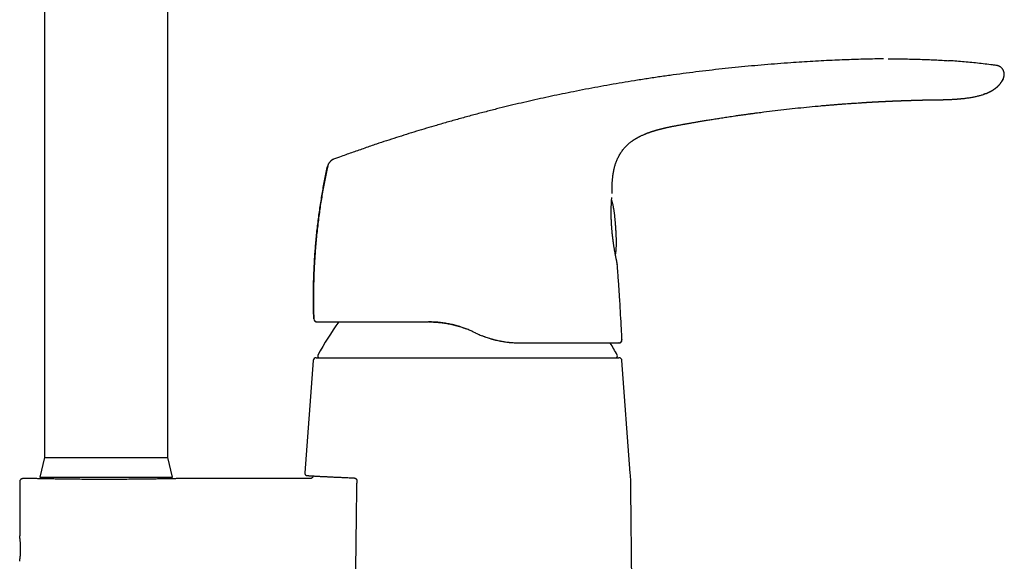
# Model space of a CAD drawing. Header units: millimetres. Extents: x 8 to 823, y 12 to 829.
# Tile 21 of 22: x 561 to 721, y 572 to 660. Entities that reach past the tile are written whole.
import ezdxf

# ---------------------------------------------------------------- set-up
doc = ezdxf.new("R2010")
doc.units = ezdxf.units.MM

msp = doc.modelspace()

# ---------------------------------------------------------------- linework, layer by layer
at = {"color": 7, "linetype": 'Continuous', "lineweight": 30}
for p, q in [((565.43, 701.19), (565.43, 589.19)), ((585.43, 589.19), (585.43, 701.19)), ((711.2, 647.18), (711.18, 647.18)), ((668.88, 643.16), (668.89, 643.16)), ((657.4, 626.63), (657.39, 626.63)), ((658.3, 620.47), (658.31, 620.46)), ((658.31, 620.47), (658.31, 620.46)), ((609.12, 611.63), (609.11, 611.63)), ((627.79, 611.15), (627.71, 611.15)), ((634.9, 609.55), (634.9, 609.55)), ((635.36, 609.34), (634.9, 609.55)), ((635.36, 609.34), (635.36, 609.34)), ((659.06, 608.27), (659.06, 608.27)), ((642.44, 607.75), (642.54, 607.75)), ((642.54, 607.75), (642.54, 607.75)), ((658.6, 607.75), (658.57, 607.75)), ((609.49, 605.34), (658.56, 605.34)), ((609, 604.87), (607.64, 586.66)), ((660.41, 586.64), (659.06, 604.87)), ((565.43, 589.19), (564.68, 585.99)), ((565.43, 589.19), (585.43, 589.19)), ((586.18, 585.99), (585.43, 589.19)), ((564.68, 585.99), (586.18, 585.99)), ((566.83, 585.99), (566.83, 585.68)), ((584.03, 585.68), (584.03, 585.99)), ((608.35, 586.21), (608.35, 586.21)), ((608.35, 586.21), (608.35, 586.21)), ((561.43, 585.24), (561.43, 576.44)), ((564.03, 585.74), (561.93, 585.74)), ((608.49, 585.74), (586.81, 585.74)), ((660.97, 532.06), (660.52, 584.03))]:
    msp.add_line(p, q, dxfattribs=at)
at = {"color": 7, "linetype": 'Continuous', "lineweight": 30, "flags": 128}
msp.add_lwpolyline([(708.76, 647.14), (708.84, 647.14), (709.04, 647.14), (709.24, 647.15), (709.42, 647.15), (709.61, 647.15), (709.78, 647.16), (709.95, 647.16), (710.1, 647.16), (710.25, 647.16), (710.38, 647.17), (710.51, 647.17), (710.62, 647.17), (710.73, 647.17), (710.82, 647.17), (710.91, 647.17), (710.98, 647.17), (711.04, 647.17), (711.1, 647.17), (711.13, 647.18), (711.16, 647.18), (711.17, 647.18), (711.18, 647.18), (711.18, 647.18), (711.18, 647.18), (711.18, 647.18), (711.18, 647.18), (711.18, 647.18), (711.18, 647.18), (711.18, 647.18), (711.18, 647.18), (711.18, 647.18), (711.18, 647.18), (711.18, 647.18), (711.18, 647.18), (711.18, 647.18), (711.18, 647.18), (711.18, 647.18), (711.18, 647.18), (711.18, 647.18), (711.18, 647.18)], dxfattribs=at)
at = {"color": 7, "linetype": 'Continuous', "lineweight": 30}
for centre, radius, start, end in [((609.6, 611.65), 0.5, 181.9761, 269.9991), ((653.66, 581.84), 50, 144.1196, 151.3951), ((658.57, 608.25), 0.5, 317.6753, 3.1338), ((614.39, 581.84), 50, 28.6049, 31.2035), ((609.49, 604.84), 0.5, 90, 175.7559), ((610.03, 605.64), 0.3, 151.3951, 270), ((658.02, 605.64), 0.3, 270, 28.6049), ((658.56, 604.84), 0.5, 4.2441, 90), ((620.52, 583.68), 40, 0.5, 4.2442)]:
    msp.add_arc(centre, radius, start, end, dxfattribs=at)
for points, knots in [([(701.48, 653.78), (701.38, 653.78), (700.78, 653.78), (699.68, 653.76), (698.15, 653.73), (696.63, 653.68), (695.11, 653.63), (693.49, 653.56), (691.79, 653.48), (690, 653.38), (688.21, 653.27), (686.3, 653.14), (684.29, 653), (682.17, 652.82), (680.04, 652.64), (677.93, 652.43), (675.81, 652.22), (673.7, 651.98), (671.58, 651.73), (669.48, 651.47), (667.37, 651.19), (665.27, 650.89), (663.16, 650.58), (661.11, 650.25), (659.09, 649.92), (657.11, 649.58), (655.14, 649.22), (653.17, 648.85), (651.26, 648.48), (649.42, 648.1), (647.63, 647.73), (645.85, 647.34), (644.06, 646.94), (642.28, 646.53), (640.5, 646.1), (638.67, 645.65), (636.77, 645.16), (634.82, 644.65), (632.87, 644.12), (630.92, 643.57), (629.08, 643.04), (627.35, 642.53), (625.73, 642.04), (624.11, 641.54), (622.49, 641.02), (620.88, 640.5), (619.16, 639.93), (617.36, 639.31), (615.46, 638.65), (613.77, 638.05), (612.72, 637.66), (612.3, 637.51)], [0, 0, 0, 0, 0.003017, 0.019753, 0.036492, 0.053232, 0.06997, 0.086704, 0.10642, 0.126127, 0.145823, 0.165504, 0.188916, 0.212312, 0.235692, 0.25906, 0.282416, 0.305763, 0.329103, 0.352436, 0.375764, 0.39909, 0.422414, 0.445739, 0.467733, 0.489731, 0.511735, 0.533746, 0.555765, 0.575791, 0.595827, 0.615874, 0.635934, 0.656008, 0.676098, 0.696204, 0.718343, 0.740506, 0.762694, 0.784911, 0.807158, 0.825722, 0.844309, 0.86292, 0.881558, 0.900222, 0.918915, 0.940983, 0.963095, 0.985251, 1, 1, 1, 1]), ([(702.22, 653.78), (702.57, 653.78), (703.32, 653.79), (704.46, 653.78), (705.64, 653.76), (706.83, 653.73), (708.01, 653.7), (709.19, 653.65), (710.38, 653.59), (711.31, 653.54), (711.86, 653.5), (712, 653.49)], [0, 0, 0, 0, 0.108025, 0.22904, 0.350023, 0.470969, 0.591877, 0.712744, 0.833572, 0.954359, 1, 1, 1, 1]), ([(719.71, 652.73), (719.52, 652.75), (718.93, 652.83), (717.92, 652.95), (716.7, 653.09), (715.47, 653.21), (714.25, 653.32), (713.09, 653.42), (712.34, 653.47), (712, 653.49)], [0, 0, 0, 0, 0.07411, 0.23291, 0.391752, 0.550685, 0.709761, 0.869031, 1, 1, 1, 1]), ([(720.92, 650.71), (720.93, 650.74), (720.95, 650.81), (720.99, 650.92), (721.01, 651.03), (721.03, 651.14), (721.04, 651.25), (721.04, 651.37), (721.02, 651.48), (721, 651.59), (720.97, 651.7), (720.93, 651.81), (720.88, 651.92), (720.83, 652.03), (720.76, 652.13), (720.68, 652.23), (720.6, 652.32), (720.51, 652.4), (720.41, 652.48), (720.3, 652.54), (720.2, 652.6), (720.09, 652.64), (719.99, 652.68), (719.89, 652.7), (719.8, 652.72), (719.74, 652.73), (719.71, 652.73)], [0, 0, 0, 0, 0.037736, 0.080836, 0.122694, 0.163844, 0.204744, 0.245742, 0.287063, 0.328813, 0.371009, 0.413627, 0.456658, 0.500173, 0.544368, 0.589367, 0.635019, 0.680936, 0.726584, 0.771382, 0.814796, 0.856438, 0.896139, 0.934003, 0.970421, 1, 1, 1, 1]), ([(719.71, 652.73), (719.71, 652.73), (719.71, 652.73), (719.71, 652.73), (719.71, 652.73)], [0, 0, 0, 0, 0.398991, 1, 1, 1, 1]), ([(711.18, 647.18), (711.27, 647.18), (711.45, 647.18), (711.71, 647.19), (711.96, 647.2), (712.19, 647.21), (712.42, 647.22), (712.63, 647.23), (712.82, 647.24), (712.99, 647.25), (713.16, 647.26), (713.31, 647.27), (713.46, 647.28), (713.59, 647.29), (713.71, 647.3), (713.83, 647.31), (713.95, 647.32), (714.11, 647.34), (714.31, 647.36), (714.58, 647.39), (714.87, 647.42), (715.18, 647.47), (715.5, 647.52), (715.81, 647.57), (716.1, 647.62), (716.36, 647.68), (716.63, 647.74), (716.89, 647.8), (717.15, 647.87), (717.4, 647.94), (717.65, 648.02), (717.89, 648.1), (718.14, 648.19), (718.35, 648.28), (718.53, 648.36), (718.68, 648.44), (718.83, 648.51), (718.97, 648.59), (719.11, 648.67), (719.23, 648.75), (719.35, 648.82), (719.46, 648.9), (719.57, 648.98), (719.67, 649.06), (719.74, 649.12), (719.81, 649.18), (719.85, 649.22), (719.9, 649.26), (719.95, 649.31), (720.01, 649.36), (720.08, 649.43), (720.15, 649.51), (720.23, 649.59), (720.31, 649.69), (720.4, 649.81), (720.49, 649.93), (720.58, 650.05), (720.66, 650.19), (720.74, 650.33), (720.82, 650.49), (720.87, 650.61), (720.9, 650.68), (720.91, 650.7)], [0, 0, 0, 0, 0.025011, 0.0488679, 0.0715711, 0.0931208, 0.1135175, 0.1327613, 0.1498499, 0.165914, 0.1809536, 0.1949687, 0.2079592, 0.2199243, 0.2308672, 0.2414998, 0.2523523, 0.2634242, 0.2858106, 0.3090407, 0.3364595, 0.3649618, 0.3945451, 0.4252082, 0.4500347, 0.4749827, 0.4998615, 0.5246966, 0.5486266, 0.572568, 0.5965485, 0.6205783, 0.6446488, 0.6687589, 0.6850233, 0.7013147, 0.7174973, 0.7328614, 0.7473242, 0.7609039, 0.7736213, 0.7867981, 0.7989717, 0.8101801, 0.8204758, 0.8265138, 0.8322432, 0.8377683, 0.8441908, 0.8518911, 0.8603777, 0.8700349, 0.8808662, 0.8928724, 0.9060521, 0.9204032, 0.9336353, 0.947727, 0.962681, 0.9785043, 0.9952105, 1, 1, 1, 1]), ([(720.92, 650.71), (720.89, 650.64), (720.83, 650.5), (720.73, 650.3), (720.62, 650.1), (720.49, 649.91), (720.36, 649.73), (720.21, 649.56), (720.05, 649.39), (719.89, 649.23), (719.72, 649.08), (719.54, 648.94), (719.35, 648.81), (719.15, 648.68), (718.94, 648.56), (718.71, 648.44), (718.48, 648.34), (718.25, 648.24), (718.01, 648.14), (717.81, 648.07), (717.69, 648.03), (717.65, 648.02)], [0, 0, 0, 0, 0.051685, 0.103336, 0.155022, 0.206788, 0.258656, 0.310629, 0.362691, 0.41481, 0.466944, 0.519035, 0.571031, 0.622961, 0.68112, 0.739335, 0.797636, 0.856024, 0.914478, 0.972954, 1, 1, 1, 1]), ([(668.89, 643.16), (668.94, 643.17), (669.06, 643.19), (669.24, 643.22), (669.42, 643.25), (669.62, 643.29), (669.84, 643.33), (670.06, 643.36), (670.29, 643.41), (670.53, 643.45), (670.79, 643.49), (671.06, 643.54), (671.34, 643.59), (671.64, 643.64), (671.95, 643.69), (672.27, 643.74), (672.6, 643.8), (672.95, 643.86), (673.32, 643.92), (673.71, 643.98), (674.11, 644.05), (674.53, 644.11), (674.95, 644.18), (675.39, 644.25), (675.85, 644.32), (676.32, 644.39), (676.82, 644.46), (677.34, 644.54), (677.87, 644.62), (678.42, 644.69), (678.99, 644.77), (679.4, 644.83), (679.65, 644.86), (679.74, 644.88), (679.82, 644.89), (679.91, 644.9), (680, 644.91), (680.08, 644.92), (680.23, 644.94), (680.55, 644.99), (681.18, 645.07), (682.32, 645.22), (683.89, 645.41), (685.74, 645.62), (687.59, 645.83), (689.45, 646.01), (690.89, 646.15), (691.9, 646.24), (692.49, 646.29), (693.08, 646.34), (693.67, 646.38), (694.24, 646.43), (694.81, 646.47), (695.36, 646.51), (695.92, 646.55), (696.49, 646.59), (697.06, 646.63), (697.5, 646.66), (697.8, 646.68), (697.98, 646.69), (698.15, 646.7), (698.26, 646.71), (698.31, 646.71)], [0, 0, 0, 0, 0.005642, 0.011693, 0.018154, 0.025025, 0.032305, 0.039854, 0.047798, 0.056137, 0.064871, 0.074191, 0.083922, 0.094065, 0.104619, 0.115584, 0.126961, 0.138749, 0.151541, 0.164785, 0.17848, 0.192627, 0.207225, 0.222275, 0.237776, 0.25373, 0.270927, 0.28862, 0.306808, 0.325492, 0.344672, 0.364347, 0.367352, 0.370367, 0.373394, 0.376433, 0.379482, 0.382219, 0.3842, 0.395099, 0.414561, 0.449315, 0.511376, 0.574343, 0.63731, 0.700278, 0.763245, 0.783191, 0.803137, 0.823083, 0.843029, 0.862711, 0.881762, 0.900213, 0.91914, 0.938543, 0.958147, 0.976953, 0.98285, 0.988748, 0.994645, 1, 1, 1, 1]), ([(698.31, 646.71), (698.34, 646.71), (698.41, 646.72), (698.5, 646.72), (698.59, 646.73), (698.66, 646.73), (698.71, 646.74), (698.75, 646.74), (698.79, 646.74), (698.83, 646.74), (698.87, 646.75), (698.92, 646.75), (698.98, 646.75), (699.04, 646.76), (699.11, 646.76), (699.17, 646.76), (699.23, 646.77), (699.29, 646.77), (699.35, 646.77), (699.42, 646.78), (699.48, 646.78), (699.56, 646.79), (699.64, 646.79), (699.72, 646.8), (699.81, 646.8), (699.88, 646.8), (699.96, 646.81), (700.03, 646.81), (700.12, 646.82), (700.2, 646.82), (700.29, 646.83), (700.37, 646.83), (700.44, 646.83), (700.52, 646.84), (700.59, 646.84), (700.67, 646.85), (700.75, 646.85), (700.84, 646.85), (700.91, 646.86), (700.98, 646.86), (701.04, 646.87), (701.11, 646.87), (701.18, 646.87), (701.26, 646.88), (701.33, 646.88), (701.39, 646.88), (701.46, 646.89), (701.52, 646.89), (701.58, 646.89), (701.65, 646.9), (701.73, 646.9), (701.84, 646.9), (701.95, 646.91), (702.05, 646.91), (702.14, 646.92), (702.2, 646.92), (702.27, 646.92), (702.33, 646.93), (702.39, 646.93), (702.45, 646.93), (702.52, 646.94), (702.6, 646.94), (702.7, 646.94), (702.79, 646.95), (702.89, 646.95), (702.98, 646.96), (703.08, 646.96), (703.17, 646.96), (703.27, 646.97), (703.36, 646.97), (703.46, 646.98), (703.56, 646.98), (703.65, 646.98), (703.72, 646.99), (703.78, 646.99), (703.84, 646.99), (703.89, 646.99), (703.94, 646.99), (704.01, 647), (704.1, 647), (704.2, 647), (704.31, 647.01), (704.41, 647.01), (704.49, 647.02), (704.54, 647.02), (704.58, 647.02), (704.61, 647.02), (704.65, 647.02), (704.68, 647.02), (704.73, 647.02), (704.8, 647.03), (704.89, 647.03), (704.98, 647.03), (705.09, 647.04), (705.22, 647.04), (705.37, 647.05), (705.49, 647.05), (705.58, 647.05), (705.64, 647.06), (705.69, 647.06), (705.73, 647.06), (705.77, 647.06), (705.82, 647.06), (705.87, 647.06), (705.94, 647.06), (706.02, 647.07), (706.09, 647.07), (706.17, 647.07), (706.24, 647.07), (706.32, 647.08), (706.4, 647.08), (706.47, 647.08), (706.55, 647.08), (706.63, 647.09), (706.69, 647.09), (706.74, 647.09), (706.79, 647.09), (706.84, 647.09), (706.89, 647.09), (706.95, 647.09), (707, 647.1), (707.04, 647.1), (707.08, 647.1), (707.13, 647.1), (707.18, 647.1), (707.23, 647.1), (707.27, 647.1), (707.3, 647.1), (707.33, 647.11), (707.36, 647.11), (707.39, 647.11), (707.43, 647.11), (707.47, 647.11), (707.53, 647.11), (707.61, 647.11), (707.7, 647.11), (707.8, 647.12), (707.9, 647.12), (708, 647.12), (708.09, 647.12), (708.15, 647.13), (708.19, 647.13), (708.23, 647.13), (708.27, 647.13), (708.31, 647.13), (708.35, 647.13), (708.39, 647.13), (708.42, 647.13), (708.45, 647.13), (708.48, 647.13), (708.5, 647.13), (708.52, 647.13), (708.55, 647.13), (708.59, 647.13), (708.64, 647.14), (708.7, 647.14), (708.74, 647.14), (708.76, 647.14)], [0, 0, 0, 0, 0.008879, 0.018301, 0.026589, 0.03384, 0.037958, 0.041737, 0.045179, 0.048363, 0.052273, 0.057206, 0.063085, 0.069144, 0.075188, 0.080892, 0.087444, 0.092956, 0.09776, 0.104102, 0.110365, 0.117295, 0.124925, 0.133111, 0.141229, 0.14839, 0.155101, 0.162071, 0.169856, 0.178289, 0.186336, 0.193867, 0.201104, 0.207984, 0.214703, 0.22203, 0.230447, 0.238115, 0.245517, 0.251949, 0.257172, 0.263123, 0.270317, 0.277543, 0.284363, 0.290552, 0.296548, 0.302376, 0.308076, 0.314071, 0.320871, 0.332277, 0.342966, 0.353448, 0.360327, 0.366742, 0.372676, 0.378399, 0.38405, 0.389783, 0.395986, 0.403157, 0.4135, 0.422358, 0.430377, 0.43933, 0.448615, 0.457954, 0.466718, 0.475414, 0.484525, 0.494102, 0.502948, 0.509793, 0.515581, 0.520193, 0.524564, 0.529844, 0.536037, 0.544464, 0.553921, 0.564389, 0.575868, 0.582173, 0.58715, 0.590794, 0.593269, 0.596058, 0.599517, 0.603647, 0.61042, 0.618459, 0.627515, 0.636428, 0.650884, 0.664498, 0.677269, 0.684237, 0.690131, 0.694891, 0.69852, 0.701584, 0.705852, 0.711345, 0.718061, 0.725345, 0.73244, 0.739347, 0.746064, 0.754339, 0.76148, 0.768023, 0.775653, 0.78385, 0.789303, 0.794116, 0.798191, 0.802586, 0.808051, 0.81376, 0.817942, 0.821948, 0.825658, 0.830103, 0.835746, 0.84059, 0.844519, 0.847666, 0.850658, 0.85339, 0.856157, 0.859988, 0.864416, 0.868165, 0.877408, 0.887727, 0.897195, 0.907218, 0.91787, 0.928892, 0.933898, 0.938047, 0.941551, 0.946254, 0.951113, 0.95413, 0.958088, 0.963255, 0.966173, 0.968476, 0.970835, 0.973406, 0.976542, 0.980788, 0.986206, 0.992803, 1, 1, 1, 1]), ([(657.45, 631.95), (657.45, 632), (657.45, 632.16), (657.44, 632.41), (657.45, 632.7), (657.45, 632.98), (657.46, 633.24), (657.47, 633.5), (657.48, 633.74), (657.5, 633.97), (657.52, 634.19), (657.54, 634.39), (657.56, 634.58), (657.58, 634.76), (657.6, 634.92), (657.62, 635.06), (657.64, 635.19), (657.66, 635.31), (657.68, 635.43), (657.7, 635.54), (657.73, 635.66), (657.75, 635.77), (657.79, 635.94), (657.84, 636.14), (657.9, 636.4), (657.98, 636.66), (658.07, 636.92), (658.17, 637.19), (658.28, 637.46), (658.4, 637.74), (658.54, 638.01), (658.69, 638.28), (658.85, 638.54), (659.01, 638.78), (659.19, 639.02), (659.38, 639.26), (659.58, 639.49), (659.79, 639.7), (660.01, 639.91), (660.2, 640.08), (660.37, 640.22), (660.51, 640.32), (660.64, 640.42), (660.76, 640.51), (660.88, 640.59), (660.99, 640.67), (661.1, 640.73), (661.19, 640.79), (661.28, 640.85), (661.35, 640.89), (661.42, 640.93), (661.48, 640.97), (661.53, 641), (661.58, 641.02), (661.62, 641.05), (661.68, 641.08), (661.74, 641.11), (661.81, 641.15), (661.9, 641.19), (661.99, 641.24), (662.13, 641.31), (662.31, 641.39), (662.52, 641.49), (662.71, 641.57), (662.86, 641.63), (662.98, 641.68), (663.1, 641.73), (663.22, 641.77), (663.33, 641.81), (663.44, 641.85), (663.55, 641.89), (663.65, 641.93), (663.74, 641.96), (663.81, 641.98), (663.86, 642), (663.91, 642.01), (663.96, 642.03), (664.01, 642.05), (664.07, 642.07), (664.15, 642.09), (664.23, 642.12), (664.32, 642.14), (664.42, 642.18), (664.53, 642.21), (664.63, 642.24), (664.73, 642.26), (664.82, 642.29), (664.9, 642.31), (664.98, 642.33), (665.06, 642.35), (665.12, 642.37), (665.18, 642.38), (665.22, 642.4), (665.26, 642.4), (665.28, 642.41), (665.3, 642.42), (665.31, 642.42), (665.33, 642.42), (665.34, 642.43), (665.35, 642.43), (665.36, 642.43), (665.38, 642.44), (665.38, 642.44), (665.39, 642.44), (665.39, 642.44), (665.39, 642.44), (665.39, 642.44), (665.4, 642.44), (665.41, 642.44), (665.42, 642.45), (665.44, 642.45), (665.47, 642.46), (665.5, 642.47), (665.53, 642.47), (665.57, 642.48), (665.61, 642.49), (665.65, 642.5), (665.69, 642.51), (665.73, 642.52), (665.76, 642.53), (665.78, 642.53), (665.8, 642.54), (665.82, 642.54), (665.85, 642.55), (665.9, 642.56), (665.95, 642.57), (666.02, 642.59), (666.1, 642.61), (666.19, 642.63), (666.3, 642.65), (666.41, 642.68), (666.54, 642.7), (666.68, 642.73), (666.83, 642.76), (667, 642.8), (667.17, 642.83), (667.36, 642.87), (667.56, 642.91), (667.77, 642.95), (668, 642.99), (668.23, 643.04), (668.48, 643.08), (668.7, 643.12), (668.83, 643.15), (668.88, 643.16)], [0, 0, 0, 0, 0.007364, 0.02203, 0.036109, 0.049602, 0.062482, 0.074777, 0.086487, 0.097612, 0.108152, 0.117933, 0.127148, 0.135797, 0.143879, 0.150614, 0.156896, 0.162725, 0.168229, 0.173803, 0.179475, 0.185247, 0.191118, 0.203379, 0.216051, 0.229134, 0.242631, 0.256546, 0.270624, 0.285105, 0.299966, 0.315115, 0.329132, 0.343385, 0.35787, 0.372584, 0.387521, 0.40166, 0.415989, 0.430507, 0.439152, 0.447604, 0.455536, 0.462946, 0.469954, 0.476422, 0.482352, 0.487746, 0.492605, 0.496856, 0.500593, 0.503937, 0.507044, 0.509026, 0.5115, 0.514509, 0.51805, 0.522125, 0.52673, 0.531867, 0.537508, 0.549356, 0.560816, 0.571911, 0.578792, 0.58554, 0.592162, 0.598664, 0.60502, 0.610942, 0.617285, 0.622944, 0.627924, 0.63224, 0.634726, 0.637046, 0.639534, 0.642475, 0.645869, 0.649716, 0.654015, 0.658767, 0.664229, 0.669923, 0.675384, 0.680633, 0.685708, 0.690649, 0.696156, 0.701615, 0.707099, 0.712679, 0.718425, 0.724404, 0.730674, 0.737215, 0.743588, 0.749719, 0.755608, 0.761259, 0.769292, 0.776796, 0.783778, 0.790243, 0.794269, 0.798068, 0.801633, 0.804123, 0.806476, 0.808722, 0.810899, 0.813049, 0.815213, 0.817434, 0.819752, 0.821699, 0.823747, 0.825907, 0.827937, 0.829474, 0.830701, 0.831295, 0.832331, 0.834045, 0.83644, 0.839517, 0.843272, 0.847704, 0.852809, 0.858583, 0.865024, 0.872125, 0.879883, 0.888291, 0.897346, 0.90704, 0.91737, 0.928328, 0.939911, 0.952114, 0.964934, 0.978368, 0.992415, 1, 1, 1, 1]), ([(612.3, 637.51), (612.28, 637.5), (612.26, 637.5), (612.22, 637.48), (612.18, 637.46), (612.14, 637.44), (612.11, 637.42), (612.07, 637.39), (612.02, 637.36), (611.96, 637.32), (611.9, 637.26), (611.83, 637.2), (611.76, 637.14), (611.7, 637.06), (611.63, 636.98), (611.56, 636.89), (611.5, 636.8), (611.45, 636.71), (611.41, 636.62), (611.38, 636.55), (611.36, 636.48), (611.35, 636.44), (611.35, 636.42)], [0, 0, 0, 0, 0.036258, 0.079242, 0.121826, 0.153483, 0.184948, 0.216435, 0.24843, 0.301388, 0.356688, 0.413764, 0.471807, 0.530177, 0.603134, 0.675308, 0.744913, 0.809832, 0.86832, 0.919559, 0.964258, 1, 1, 1, 1]), ([(609.1, 611.63), (609.09, 612.02), (609.07, 612.79), (609.05, 613.96), (609.04, 615.12), (609.05, 616.29), (609.07, 617.45), (609.1, 618.59), (609.15, 619.71), (609.2, 620.81), (609.27, 621.9), (609.35, 623), (609.45, 624.12), (609.56, 625.25), (609.68, 626.41), (609.82, 627.57), (609.98, 628.72), (610.14, 629.88), (610.32, 631), (610.5, 632.11), (610.69, 633.19), (610.9, 634.27), (611.12, 635.35), (611.27, 636.06), (611.35, 636.42)], [0, 0, 0, 0, 0.046667, 0.093333, 0.14, 0.186667, 0.233333, 0.28, 0.324, 0.368, 0.412, 0.456, 0.5, 0.546667, 0.593333, 0.64, 0.686666, 0.733333, 0.78, 0.824, 0.868, 0.912, 0.956, 1, 1, 1, 1]), ([(611.35, 636.42), (611.28, 636.11), (611.13, 635.44), (610.92, 634.4), (610.71, 633.3), (610.52, 632.2), (610.33, 631.09), (610.16, 629.99), (609.99, 628.84), (609.84, 627.66), (609.69, 626.43), (609.56, 625.21), (609.44, 623.98), (609.34, 622.79), (609.26, 621.63), (609.19, 620.52), (609.14, 619.4), (609.1, 618.28), (609.07, 617.16), (609.05, 616.04), (609.04, 614.88), (609.05, 613.68), (609.07, 612.59), (609.1, 611.9), (609.11, 611.63)], [0, 0, 0, 0, 0.038089, 0.082897, 0.127717, 0.172548, 0.217389, 0.26224, 0.3071, 0.356455, 0.405819, 0.45519, 0.504568, 0.553952, 0.59885, 0.643752, 0.688656, 0.733562, 0.778469, 0.823376, 0.868283, 0.917679, 0.967073, 1, 1, 1, 1]), ([(657.36, 627.25), (657.35, 627.35), (657.34, 627.53), (657.33, 627.8), (657.32, 628.06), (657.32, 628.32), (657.31, 628.58), (657.31, 628.83), (657.31, 629.08), (657.31, 629.32), (657.32, 629.55), (657.32, 629.77), (657.33, 629.99), (657.34, 630.19), (657.35, 630.39), (657.36, 630.58), (657.37, 630.76), (657.38, 630.93), (657.39, 631.08), (657.4, 631.21), (657.4, 631.29), (657.4, 631.31)], [0, 0, 0, 0, 0.053577, 0.107096, 0.160572, 0.214018, 0.267444, 0.320858, 0.374271, 0.427688, 0.481118, 0.53457, 0.58806, 0.641621, 0.69529, 0.74911, 0.803021, 0.856854, 0.91057, 0.964131, 1, 1, 1, 1]), ([(658.06, 626.5), (658.06, 626.51), (658.06, 626.52), (658.05, 626.54), (658.05, 626.55), (658.05, 626.58), (658.05, 626.61), (658.04, 626.67), (658.04, 626.73), (658.03, 626.8), (658.03, 626.87), (658.02, 626.95), (658.02, 627.03), (658.01, 627.12), (658, 627.22), (657.99, 627.33), (657.98, 627.46), (657.97, 627.6), (657.95, 627.76), (657.93, 627.94), (657.91, 628.14), (657.89, 628.36), (657.86, 628.61), (657.82, 628.86), (657.79, 629.12), (657.75, 629.37), (657.71, 629.61), (657.67, 629.83), (657.63, 630.03), (657.59, 630.21), (657.55, 630.37), (657.51, 630.52), (657.47, 630.65), (657.43, 630.77), (657.4, 630.85), (657.38, 630.9), (657.38, 630.9)], [0, 0, 0, 0, 0.0053006, 0.0075582, 0.0118037, 0.0170486, 0.0246978, 0.0384108, 0.0539949, 0.0696113, 0.085596, 0.1026847, 0.1212755, 0.1416867, 0.1642412, 0.1892945, 0.2172524, 0.2485816, 0.2838119, 0.323517, 0.3682416, 0.4183088, 0.4734219, 0.5321517, 0.591734, 0.6489514, 0.7024798, 0.7518786, 0.7971523, 0.8384847, 0.8761232, 0.9103318, 0.941373, 0.9695006, 0.9949572, 1, 1, 1, 1]), ([(657.45, 631.98), (657.45, 631.98), (657.45, 631.98), (657.45, 631.98), (657.45, 631.99)], [0, 0, 0, 0, 0.206733, 1, 1, 1, 1]), ([(657.36, 627.26), (657.36, 627.25), (657.36, 627.25), (657.35, 627.25), (657.35, 627.25)], [0, 0, 0, 0, 0.253717, 1, 1, 1, 1]), ([(657.39, 626.63), (657.39, 626.65), (657.39, 626.7), (657.38, 626.78), (657.38, 626.88), (657.37, 626.99), (657.36, 627.12), (657.36, 627.21), (657.35, 627.25)], [0, 0, 0, 0, 0.096485, 0.233999, 0.392904, 0.573366, 0.775624, 1, 1, 1, 1]), ([(658.31, 620.47), (658.31, 620.47), (658.31, 620.48), (658.31, 620.49), (658.3, 620.5), (658.3, 620.52), (658.3, 620.54), (658.3, 620.56), (658.29, 620.58), (658.29, 620.6), (658.28, 620.64), (658.27, 620.68), (658.26, 620.73), (658.25, 620.79), (658.23, 620.85), (658.22, 620.93), (658.2, 621.02), (658.18, 621.13), (658.15, 621.24), (658.13, 621.37), (658.1, 621.5), (658.07, 621.64), (658.04, 621.79), (658.01, 621.95), (657.98, 622.11), (657.95, 622.3), (657.91, 622.51), (657.87, 622.74), (657.82, 622.99), (657.78, 623.24), (657.74, 623.5), (657.7, 623.77), (657.66, 624.04), (657.63, 624.32), (657.59, 624.61), (657.55, 624.9), (657.52, 625.19), (657.49, 625.47), (657.47, 625.73), (657.45, 625.97), (657.43, 626.21), (657.41, 626.43), (657.4, 626.57), (657.4, 626.63)], [0, 0, 0, 0, 0.005843, 0.015397, 0.025721, 0.03721, 0.047311, 0.058565, 0.071162, 0.085174, 0.103401, 0.12291, 0.14328, 0.16409, 0.184917, 0.20534, 0.232322, 0.258889, 0.285669, 0.312562, 0.339423, 0.366256, 0.393066, 0.419855, 0.446626, 0.473376, 0.506773, 0.540138, 0.573481, 0.606821, 0.640163, 0.673509, 0.70686, 0.740214, 0.773568, 0.806919, 0.840263, 0.873598, 0.900262, 0.926921, 0.953578, 0.98024, 1, 1, 1, 1]), ([(658, 622.04), (658, 622.07), (658.02, 622.13), (658.04, 622.24), (658.06, 622.36), (658.08, 622.49), (658.1, 622.64), (658.11, 622.8), (658.12, 622.98), (658.14, 623.17), (658.15, 623.38), (658.15, 623.61), (658.15, 623.86), (658.15, 624.13), (658.15, 624.4), (658.15, 624.66), (658.14, 624.89), (658.13, 625.1), (658.12, 625.28), (658.12, 625.45), (658.11, 625.59), (658.1, 625.72), (658.1, 625.83), (658.09, 625.93), (658.09, 626.02), (658.08, 626.1), (658.08, 626.18), (658.07, 626.25), (658.07, 626.32), (658.07, 626.38), (658.06, 626.42), (658.06, 626.45), (658.06, 626.46), (658.06, 626.48), (658.06, 626.49), (658.06, 626.5)], [0, 0, 0, 0, 0.018664, 0.043707, 0.071198, 0.101349, 0.134381, 0.170528, 0.210034, 0.253151, 0.300135, 0.351224, 0.406601, 0.46628, 0.529834, 0.58726, 0.639812, 0.686438, 0.727403, 0.763386, 0.795094, 0.823164, 0.848144, 0.8705, 0.890635, 0.908913, 0.925691, 0.94141, 0.956848, 0.974578, 0.983492, 0.988909, 0.992378, 0.995602, 1, 1, 1, 1]), ([(659.06, 608.27), (659.03, 608.86), (658.96, 610.21), (658.84, 612.3), (658.71, 614.56), (658.56, 616.82), (658.43, 618.81), (658.33, 620.05), (658.3, 620.53)], [0, 0, 0, 0, 0.1446185, 0.3287887, 0.5129609, 0.6971329, 0.8813021, 1, 1, 1, 1]), ([(609.14, 611.46), (609.14, 611.46), (609.15, 611.44), (609.16, 611.41), (609.19, 611.36), (609.22, 611.32), (609.25, 611.29), (609.28, 611.26), (609.32, 611.24), (609.34, 611.22), (609.37, 611.2), (609.39, 611.19), (609.42, 611.18), (609.44, 611.17), (609.47, 611.16), (609.5, 611.16), (609.52, 611.15), (609.55, 611.15), (609.57, 611.15), (609.58, 611.15)], [0, 0, 0, 0, 0.004336, 0.056235, 0.117182, 0.167914, 0.209684, 0.262287, 0.302907, 0.333303, 0.365403, 0.40498, 0.454456, 0.515055, 0.587422, 0.671922, 0.768768, 0.878097, 1, 1, 1, 1]), ([(609.6, 611.15), (609.61, 611.15), (609.61, 611.15), (609.64, 611.15), (609.69, 611.15), (609.75, 611.15), (609.82, 611.15), (609.92, 611.15), (610.02, 611.15), (610.14, 611.15), (610.27, 611.15), (610.4, 611.15), (610.56, 611.15), (610.72, 611.15), (610.9, 611.15), (611.08, 611.15), (611.28, 611.15), (611.48, 611.15), (611.7, 611.15), (611.93, 611.15), (612.17, 611.15), (612.42, 611.15), (612.69, 611.15), (612.98, 611.15), (613.28, 611.15), (613.6, 611.15), (613.92, 611.15), (614.26, 611.15), (614.61, 611.15), (614.96, 611.15), (615.31, 611.15), (615.68, 611.15), (616.06, 611.15), (616.44, 611.15), (616.84, 611.15), (617.25, 611.15), (617.67, 611.15), (618.1, 611.15), (618.55, 611.15), (619.01, 611.15), (619.48, 611.15), (619.96, 611.15), (620.44, 611.15), (620.92, 611.15), (621.39, 611.15), (621.87, 611.15), (622.36, 611.15), (622.86, 611.15), (623.36, 611.15), (623.87, 611.15), (624.39, 611.15), (624.93, 611.15), (625.48, 611.15), (626.03, 611.15), (626.59, 611.15), (627.15, 611.15), (627.53, 611.15), (627.72, 611.15)], [0, 0, 0, 0, 0.020163, 0.040277, 0.060354, 0.080407, 0.100449, 0.120492, 0.140557, 0.158904, 0.177206, 0.195473, 0.213715, 0.231942, 0.250163, 0.267689, 0.28516, 0.302587, 0.319977, 0.33734, 0.354686, 0.372024, 0.389574, 0.407945, 0.426268, 0.444557, 0.462821, 0.481074, 0.499326, 0.516781, 0.534236, 0.551701, 0.569187, 0.586703, 0.604259, 0.621866, 0.639327, 0.657586, 0.675851, 0.694135, 0.712447, 0.730797, 0.749198, 0.766701, 0.784191, 0.801678, 0.819171, 0.836679, 0.85421, 0.871774, 0.889398, 0.907841, 0.926267, 0.944686, 0.963107, 0.981542, 1, 1, 1, 1]), ([(627.78, 611.14), (627.89, 611.14), (628.13, 611.14), (628.5, 611.13), (628.9, 611.11), (629.29, 611.07), (629.69, 611.03), (630.09, 610.98), (630.49, 610.92), (630.88, 610.85), (631.29, 610.77), (631.69, 610.68), (632.1, 610.57), (632.51, 610.46), (632.91, 610.34), (633.32, 610.2), (633.62, 610.09), (633.79, 610.03), (633.82, 610.01)], [0, 0, 0, 0, 0.0538527, 0.1185518, 0.1834867, 0.2486766, 0.3141402, 0.3787195, 0.4435982, 0.5087936, 0.5743226, 0.641403, 0.7088638, 0.776722, 0.8449944, 0.9136975, 0.9816085, 1, 1, 1, 1]), ([(634.9, 609.55), (634.8, 609.6), (634.59, 609.7), (634.28, 609.83), (633.96, 609.96), (633.64, 610.08), (633.32, 610.2), (632.97, 610.32), (632.58, 610.44), (632.17, 610.55), (631.78, 610.66), (631.4, 610.74), (631.02, 610.82), (630.63, 610.9), (630.22, 610.96), (629.82, 611.02), (629.41, 611.06), (629.01, 611.1), (628.6, 611.12), (628.19, 611.14), (627.92, 611.14), (627.79, 611.15)], [0, 0, 0, 0, 0.045979, 0.091958, 0.137754, 0.18355, 0.229702, 0.275854, 0.33504, 0.394225, 0.447876, 0.501527, 0.551742, 0.607373, 0.663143, 0.718913, 0.774944, 0.830975, 0.887269, 0.943563, 1, 1, 1, 1]), ([(635.36, 609.34), (635.48, 609.28), (635.72, 609.17), (636.08, 609.02), (636.44, 608.88), (636.81, 608.74), (637.18, 608.61), (637.56, 608.49), (637.95, 608.38), (638.35, 608.27), (638.75, 608.17), (639.15, 608.09), (639.56, 608.01), (639.97, 607.94), (640.38, 607.88), (640.79, 607.83), (641.2, 607.8), (641.62, 607.77), (642.03, 607.75), (642.3, 607.75), (642.44, 607.75)], [0, 0, 0, 0, 0.052424, 0.104857, 0.15728, 0.210052, 0.262835, 0.315607, 0.371484, 0.427374, 0.483251, 0.539576, 0.595914, 0.65224, 0.709961, 0.767696, 0.825418, 0.883607, 0.94181, 1, 1, 1, 1]), ([(636.32, 608.93), (636.41, 608.9), (636.62, 608.81), (636.98, 608.68), (637.38, 608.55), (637.78, 608.42), (638.18, 608.31), (638.58, 608.21), (638.98, 608.12), (639.39, 608.04), (639.79, 607.97), (640.19, 607.91), (640.6, 607.86), (640.99, 607.81), (641.38, 607.78), (641.77, 607.76), (642.07, 607.75), (642.24, 607.75), (642.29, 607.75)], [0, 0, 0, 0, 0.043376, 0.1125, 0.181269, 0.248483, 0.315392, 0.382014, 0.448369, 0.515676, 0.582747, 0.649603, 0.716264, 0.782753, 0.847907, 0.912936, 0.97786, 1, 1, 1, 1]), ([(658.6, 607.75), (658.61, 607.75), (658.62, 607.75), (658.64, 607.75), (658.66, 607.75), (658.68, 607.76), (658.7, 607.76), (658.72, 607.77), (658.73, 607.77), (658.75, 607.78), (658.76, 607.78), (658.77, 607.79), (658.79, 607.8), (658.81, 607.81), (658.84, 607.82), (658.86, 607.84), (658.9, 607.87), (658.94, 607.91), (658.98, 607.96), (659.01, 608.02), (659.04, 608.08), (659.05, 608.14), (659.07, 608.21), (659.06, 608.25), (659.06, 608.27)], [0, 0, 0, 0, 0.1005401, 0.1893511, 0.266483, 0.3320263, 0.3861466, 0.4291635, 0.4617534, 0.4746221, 0.4856624, 0.4954887, 0.511153, 0.5326258, 0.5569102, 0.5861612, 0.6216371, 0.6659821, 0.7190726, 0.7803306, 0.8310401, 0.8851157, 0.9417472, 1, 1, 1, 1]), ([(642.54, 607.75), (642.73, 607.75), (643.1, 607.75), (643.65, 607.75), (644.2, 607.75), (644.74, 607.75), (645.27, 607.75), (645.8, 607.75), (646.31, 607.75), (646.79, 607.75), (647.25, 607.75), (647.7, 607.75), (648.15, 607.75), (648.59, 607.75), (649.04, 607.75), (649.49, 607.75), (649.95, 607.75), (650.39, 607.75), (650.83, 607.75), (651.25, 607.75), (651.67, 607.75), (652.07, 607.75), (652.44, 607.75), (652.8, 607.75), (653.14, 607.75), (653.48, 607.75), (653.81, 607.75), (654.13, 607.75), (654.46, 607.75), (654.79, 607.75), (655.1, 607.75), (655.4, 607.75), (655.69, 607.75), (655.96, 607.75), (656.22, 607.75), (656.45, 607.75), (656.67, 607.75), (656.88, 607.75), (657.07, 607.75), (657.26, 607.75), (657.43, 607.75), (657.59, 607.75), (657.73, 607.75), (657.86, 607.75), (657.98, 607.75), (658.09, 607.75), (658.19, 607.75), (658.28, 607.75), (658.36, 607.75), (658.43, 607.75), (658.48, 607.75), (658.52, 607.75), (658.55, 607.75), (658.57, 607.75), (658.57, 607.75), (658.57, 607.75)], [0, 0, 0, 0, 0.0200563, 0.0401037, 0.0601545, 0.0802208, 0.1003147, 0.1204485, 0.1404426, 0.1587092, 0.176974, 0.1952459, 0.2135338, 0.2318466, 0.2501931, 0.2701098, 0.2900097, 0.309904, 0.3298039, 0.3497206, 0.3696654, 0.3896383, 0.4079266, 0.4261987, 0.4444633, 0.4627289, 0.4810042, 0.4992977, 0.5193049, 0.5392878, 0.5592577, 0.5792261, 0.5992043, 0.6192038, 0.6392767, 0.6576546, 0.6759978, 0.6943152, 0.7126158, 0.7309086, 0.7492026, 0.7668439, 0.7844317, 0.8019742, 0.8194797, 0.8369564, 0.8544128, 0.8718573, 0.8895455, 0.9080594, 0.9265173, 0.9449299, 0.9633074, 0.9816606, 1, 1, 1, 1]), ([(607.64, 586.66), (607.64, 586.64), (607.64, 586.6), (607.65, 586.55), (607.66, 586.5), (607.68, 586.46), (607.7, 586.41), (607.73, 586.38), (607.76, 586.34), (607.8, 586.31), (607.85, 586.28), (607.9, 586.25), (607.95, 586.24), (607.98, 586.23), (608, 586.23)], [0, 0, 0, 0, 0.091951, 0.179422, 0.260682, 0.334321, 0.418864, 0.48716, 0.551604, 0.649724, 0.748783, 0.822596, 0.906964, 1, 1, 1, 1]), ([(608, 586.23), (608, 586.23), (608.01, 586.23), (608.01, 586.23), (608.02, 586.23), (608.03, 586.23), (608.03, 586.23), (608.04, 586.23), (608.06, 586.23), (608.07, 586.23), (608.08, 586.23), (608.09, 586.23), (608.1, 586.23), (608.11, 586.23), (608.12, 586.22), (608.13, 586.22), (608.13, 586.22), (608.14, 586.22), (608.15, 586.22), (608.16, 586.22), (608.18, 586.22), (608.2, 586.22), (608.22, 586.22), (608.25, 586.22), (608.28, 586.22), (608.31, 586.21), (608.34, 586.21), (608.35, 586.21)], [0, 0, 0, 0, 0.061968, 0.120757, 0.176369, 0.22881, 0.278081, 0.324184, 0.367117, 0.410684, 0.450413, 0.486304, 0.518354, 0.546559, 0.564314, 0.580485, 0.597975, 0.617402, 0.638766, 0.669677, 0.703919, 0.741498, 0.785473, 0.833298, 0.884984, 0.940546, 1, 1, 1, 1]), ([(608.35, 586.21), (608.39, 586.21), (608.45, 586.21), (608.56, 586.2), (608.68, 586.19), (608.82, 586.18), (608.96, 586.18), (609.12, 586.17), (609.29, 586.16), (609.48, 586.15), (609.68, 586.14), (609.89, 586.12), (610.12, 586.11), (610.36, 586.1), (610.62, 586.09), (610.89, 586.07), (611.19, 586.06), (611.5, 586.04), (611.83, 586.02), (612.18, 586.01), (612.54, 585.99), (612.91, 585.97), (613.28, 585.96), (613.66, 585.94), (614.03, 585.92), (614.42, 585.91), (614.81, 585.89), (615.22, 585.87), (615.5, 585.86), (615.64, 585.85)], [0, 0, 0, 0, 0.035134, 0.070244, 0.105333, 0.140402, 0.175455, 0.210492, 0.245516, 0.280529, 0.317198, 0.353857, 0.390507, 0.427151, 0.463788, 0.50042, 0.540378, 0.580331, 0.620282, 0.660232, 0.700182, 0.740134, 0.780089, 0.816719, 0.853355, 0.889999, 0.926653, 0.963319, 1, 1, 1, 1]), ([(608.99, 586.18), (608.98, 586.16), (608.98, 586.13), (608.97, 586.08), (608.95, 586.03), (608.93, 585.99), (608.9, 585.95), (608.88, 585.92), (608.85, 585.89), (608.82, 585.86), (608.78, 585.82), (608.73, 585.79), (608.67, 585.77), (608.62, 585.75), (608.55, 585.74), (608.51, 585.74), (608.49, 585.74)], [0, 0, 0, 0, 0.062669, 0.136414, 0.204425, 0.265884, 0.336582, 0.393581, 0.441596, 0.502047, 0.577062, 0.666009, 0.741157, 0.822632, 0.909352, 1, 1, 1, 1]), ([(615.63, 585.85), (615.65, 585.85), (615.67, 585.85), (615.69, 585.85), (615.71, 585.85), (615.72, 585.84), (615.73, 585.84), (615.75, 585.84), (615.76, 585.83), (615.78, 585.83), (615.79, 585.82), (615.81, 585.81), (615.83, 585.8), (615.84, 585.8), (615.86, 585.79), (615.87, 585.78), (615.89, 585.76), (615.91, 585.75), (615.93, 585.73), (615.95, 585.72), (615.97, 585.7), (615.99, 585.68), (616, 585.65), (616.02, 585.63), (616.03, 585.6), (616.04, 585.58), (616.05, 585.56), (616.06, 585.54), (616.07, 585.51), (616.07, 585.47), (616.08, 585.43), (616.08, 585.4), (616.08, 585.38)], [0, 0, 0, 0, 0.052282, 0.094236, 0.127031, 0.152145, 0.173807, 0.197116, 0.228565, 0.260222, 0.283551, 0.312699, 0.35145, 0.38195, 0.408864, 0.437275, 0.473307, 0.523735, 0.556189, 0.586562, 0.628844, 0.667923, 0.702182, 0.739079, 0.776997, 0.80951, 0.825538, 0.847938, 0.876762, 0.911681, 0.952639, 1, 1, 1, 1]), ([(561.93, 585.74), (561.91, 585.74), (561.87, 585.73), (561.81, 585.72), (561.76, 585.71), (561.72, 585.69), (561.68, 585.67), (561.65, 585.65), (561.62, 585.63), (561.6, 585.61), (561.56, 585.58), (561.53, 585.54), (561.49, 585.49), (561.46, 585.43), (561.44, 585.37), (561.43, 585.3), (561.43, 585.26), (561.43, 585.24)], [0, 0, 0, 0, 0.07644, 0.148642, 0.215494, 0.276084, 0.329719, 0.375905, 0.414315, 0.449965, 0.509879, 0.584213, 0.672244, 0.746454, 0.826658, 0.911654, 1, 1, 1, 1]), ([(586.81, 585.74), (586.81, 585.74), (586.84, 585.74), (586.7, 585.73), (586.38, 585.73), (585.85, 585.72), (585.16, 585.7), (584.29, 585.69), (583.28, 585.67), (582.12, 585.65), (580.85, 585.64), (579.49, 585.63), (578.07, 585.62), (576.62, 585.61), (575.14, 585.61), (573.67, 585.61), (572.21, 585.62), (570.8, 585.63), (569.48, 585.64), (568.26, 585.66), (567.17, 585.68), (566.21, 585.69), (565.41, 585.71), (564.77, 585.72), (564.31, 585.73), (564.09, 585.74), (564.01, 585.74), (564.03, 585.74), (564.03, 585.74)], [0, 0, 0, 0, 0.007891, 0.049277, 0.091426, 0.1336, 0.175093, 0.216649, 0.258092, 0.299575, 0.341821, 0.383825, 0.42517, 0.466557, 0.507882, 0.549253, 0.591367, 0.633562, 0.674974, 0.716314, 0.757767, 0.799133, 0.841136, 0.883347, 0.924841, 0.966367, 0.997541, 1, 1, 1, 1]), ([(616.08, 585.38), (616.07, 585.34), (616.07, 585.26), (616.06, 585.15), (616.06, 585.05), (616.05, 584.97), (616.05, 584.9), (616.05, 584.85), (616.05, 584.81), (616.04, 584.76), (616.04, 584.7), (616.04, 584.62), (616.04, 584.53), (616.03, 584.42), (616.03, 584.3), (616.03, 584.17), (616.03, 584.08), (616.03, 584.03)], [0, 0, 0, 0, 0.0925687, 0.1754035, 0.2485248, 0.3119501, 0.3549916, 0.3920622, 0.4231667, 0.4531312, 0.5009359, 0.5588686, 0.6269178, 0.7050703, 0.7933118, 0.891627, 1, 1, 1, 1]), ([(616.03, 584.03), (615.83, 568.62), (615.44, 537.74), (615.06, 506.86), (614.87, 491.39)], [0, 0, 0, 0, 0.499072, 1, 1, 1, 1]), ([(561.43, 572.34), (561.43, 572.34), (561.43, 572.34), (561.43, 572.36), (561.43, 572.38), (561.43, 572.39), (561.44, 572.4), (561.44, 572.42), (561.44, 572.43), (561.44, 572.44), (561.44, 572.46), (561.45, 572.48), (561.45, 572.5), (561.45, 572.53), (561.46, 572.57), (561.46, 572.62), (561.47, 572.68), (561.48, 572.75), (561.49, 572.84), (561.5, 572.93), (561.51, 573.04), (561.52, 573.14), (561.53, 573.24), (561.54, 573.32), (561.54, 573.38), (561.54, 573.41), (561.54, 573.45), (561.55, 573.48), (561.55, 573.51), (561.55, 573.54), (561.55, 573.57), (561.56, 573.64), (561.56, 573.76), (561.57, 573.92), (561.57, 574.07), (561.58, 574.23), (561.58, 574.38), (561.58, 574.53), (561.57, 574.68), (561.57, 574.81), (561.57, 574.92), (561.56, 574.99), (561.56, 575.04), (561.56, 575.07), (561.56, 575.09), (561.56, 575.12), (561.56, 575.15), (561.55, 575.19), (561.55, 575.26), (561.54, 575.36), (561.53, 575.47), (561.52, 575.59), (561.51, 575.71), (561.5, 575.83), (561.49, 575.93), (561.48, 576.02), (561.47, 576.09), (561.47, 576.14), (561.46, 576.17), (561.46, 576.19), (561.46, 576.21), (561.46, 576.22), (561.45, 576.24), (561.45, 576.25), (561.45, 576.27), (561.45, 576.3), (561.44, 576.34), (561.43, 576.38), (561.43, 576.41), (561.43, 576.43), (561.43, 576.44), (561.43, 576.44), (561.43, 576.44)], [0, 0, 0, 0, 0.02233, 0.045112, 0.068348, 0.075282, 0.082256, 0.08927, 0.096324, 0.103417, 0.11055, 0.117723, 0.124937, 0.138056, 0.152755, 0.169033, 0.18689, 0.206327, 0.227343, 0.249938, 0.272302, 0.293083, 0.312281, 0.329895, 0.336383, 0.342626, 0.348625, 0.354379, 0.35989, 0.365155, 0.370177, 0.374954, 0.401003, 0.426523, 0.451518, 0.47599, 0.499942, 0.522085, 0.54477, 0.568, 0.583633, 0.599505, 0.603702, 0.607916, 0.612146, 0.616392, 0.620655, 0.624934, 0.640028, 0.657413, 0.67709, 0.699059, 0.723319, 0.74987, 0.772183, 0.792926, 0.812099, 0.829701, 0.836188, 0.842432, 0.848433, 0.854192, 0.859709, 0.864984, 0.870016, 0.874805, 0.901025, 0.926628, 0.951618, 0.975998, 0.999769, 1, 1, 1, 1])]:
    msp.add_open_spline(points, degree=3, knots=knots, dxfattribs=at)

doc.saveas('drawing.dxf')
